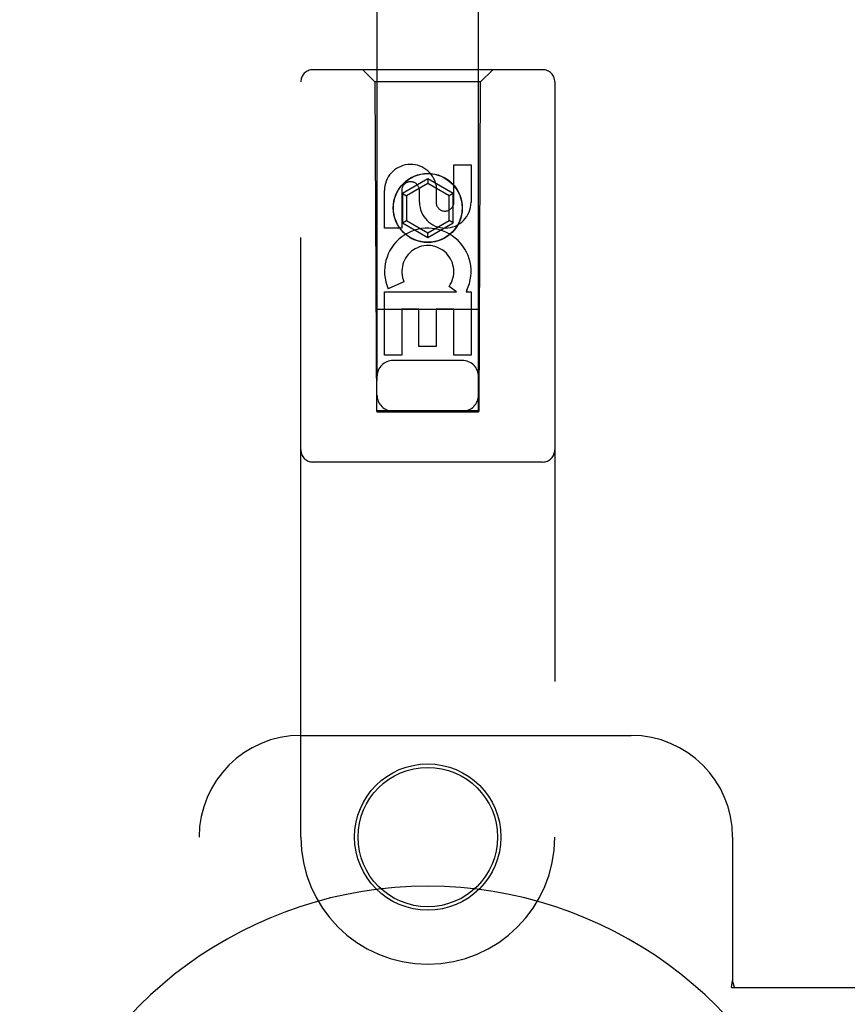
# Model space of a CAD drawing. Header units: inches. Extents: x 0 to 268, y 0 to 174.
# Tile 47 of 85: x 79.67 to 81.7, y 90.05 to 92.47. Entities that reach past the tile are written whole.
import ezdxf

# ---------------------------------------------------------------- set-up
doc = ezdxf.new("R2010")
doc.units = ezdxf.units.IN
doc.header["$LTSCALE"] = 14.749625
doc.header["$MEASUREMENT"] = 0
doc.linetypes.add('HIDDEN', pattern=[0.2, 0.1, -0.1])
doc.layers.add('LEFTHAND_DOOR_ASSEMBLY', color=7, linetype='CONTINUOUS')

msp = doc.modelspace()

# ---------------------------------------------------------------- linework, layer by layer
at = {"layer": 'LEFTHAND_DOOR_ASSEMBLY', "color": 8, "linetype": 'HIDDEN'}
for p, q in [((80.5445, 125.5092), (80.5445, 91.5074)), ((80.7945, 91.5074), (80.7945, 125.5092)), ((80.952, 92.3492), (80.387, 92.3492)), ((80.5395, 92.3192), (80.5095, 92.3492)), ((80.7995, 92.3192), (80.8295, 92.3492)), ((80.357, 90.4617), (80.357, 92.3192)), ((80.5395, 92.3192), (80.543, 91.5092)), ((80.7995, 92.3192), (80.5395, 92.3192)), ((80.796, 91.5092), (80.7995, 92.3192)), ((80.982, 92.3192), (80.982, 90.4617)), ((80.7336, 92.0233), (80.7336, 92.1157)), ((80.7336, 92.1157), (80.7761, 92.1157)), ((80.7761, 92.1157), (80.7761, 92.0233)), ((80.6695, 92.081), (80.607, 92.0449)), ((80.6695, 92.0695), (80.617, 92.0392)), ((80.6695, 92.081), (80.6695, 92.0695)), ((80.732, 92.0449), (80.6695, 92.081)), ((80.722, 92.0392), (80.6695, 92.0695)), ((80.6901, 92.0656), (80.6901, 92.0194)), ((80.5628, 91.9594), (80.5628, 92.0518)), ((80.6053, 92.0518), (80.6053, 91.9594)), ((80.607, 92.0449), (80.607, 91.9728)), ((80.607, 92.0449), (80.617, 92.0392)), ((80.617, 92.0392), (80.617, 91.9785)), ((80.6492, 92.0233), (80.6492, 92.0518)), ((80.732, 92.0449), (80.722, 92.0392)), ((80.722, 91.9785), (80.722, 92.0392)), ((80.732, 91.9728), (80.732, 92.0449)), ((80.607, 91.9728), (80.617, 91.9785)), ((80.607, 91.9728), (80.6695, 91.9367)), ((80.617, 91.9785), (80.6695, 91.9482)), ((80.6695, 91.9482), (80.722, 91.9785)), ((80.6695, 91.9367), (80.732, 91.9728)), ((80.732, 91.9728), (80.722, 91.9785)), ((80.6053, 91.9594), (80.5628, 91.9594)), ((80.6695, 91.9367), (80.6695, 91.9482)), ((80.6109, 91.8275), (80.5718, 91.8106)), ((80.5628, 91.647), (80.5628, 91.8031)), ((80.5628, 91.8031), (80.7404, 91.8031)), ((80.7404, 91.8031), (80.7219, 91.8161)), ((80.7656, 91.8066), (80.7638, 91.8031)), ((80.7638, 91.8031), (80.7761, 91.8031)), ((80.7761, 91.8031), (80.7761, 91.647)), ((80.7971, 91.7592), (80.5419, 91.7592)), ((80.6053, 91.7605), (80.6053, 91.647)), ((80.6477, 91.7605), (80.6053, 91.7605)), ((80.6477, 91.6683), (80.6477, 91.7605)), ((80.6902, 91.7605), (80.6902, 91.6683)), ((80.7336, 91.7605), (80.6902, 91.7605)), ((80.7336, 91.647), (80.7336, 91.7605)), ((80.6902, 91.6683), (80.6477, 91.6683)), ((80.6053, 91.647), (80.5628, 91.647)), ((80.7545, 91.6342), (80.5845, 91.6342)), ((80.7761, 91.647), (80.7336, 91.647)), ((80.543, 91.5092), (80.796, 91.5092)), ((80.5445, 91.5106), (80.7945, 91.5106)), ((80.5445, 91.5074), (80.7945, 91.5074)), ((80.952, 91.3842), (80.387, 91.3842)), ((80.357, 90.7117), (81.1695, 90.7117)), ((80.107, 88.2117), (80.107, 90.4617)), ((81.4195, 90.4617), (81.4195, 90.1085)), ((81.4165, 90.0917), (81.4195, 90.1085)), ((81.4239, 90.0917), (81.4195, 90.1085)), ((81.4165, 90.0917), (81.7374, 90.0917))]:
    msp.add_line(p, q, dxfattribs=at)
for centre, radius in [((80.6695, 92.0092), 0.085), ((80.6695, 92.0092), 0.0845), ((80.6695, 90.4617), 0.18), ((80.6695, 90.4617), 0.1715)]:
    msp.add_circle(centre, radius, dxfattribs=at)
for centre, radius, start, end in [((80.387, 92.3192), 0.03, 90, 180), ((80.952, 92.3192), 0.03, 0, 90), ((80.6272, 92.0519), 0.0644, 12.2995, 180.0775), ((80.6272, 92.0518), 0.0219, 359.9011, 180), ((80.7126, 92.0233), 0.0635, 180, 360), ((80.7117, 92.0233), 0.0219, 190.307, 360), ((80.6696, 91.8529), 0.1065, 334.2636, 203.4027), ((80.6696, 91.8529), 0.0639, 324.8895, 203.4026), ((80.5845, 91.5942), 0.04, 90, 180), ((80.7545, 91.5942), 0.04, 0, 90), ((80.5845, 91.5492), 0.04, 180, 270), ((80.7545, 91.5492), 0.04, 270, 360), ((80.387, 91.4142), 0.03, 180, 270), ((80.952, 91.4142), 0.03, 270, 360), ((80.357, 90.4617), 0.25, 90, 180), ((81.1695, 90.4617), 0.25, 0, 90), ((80.6695, 90.4617), 0.3125, 180, 360)]:
    msp.add_arc(centre, radius, start, end, dxfattribs=at)
at = {"layer": 'LEFTHAND_DOOR_ASSEMBLY', "color": 7, "linetype": 'Continuous'}
msp.add_arc((80.6695, 89.3367), 1.0039, 305.5066, 234.4934, dxfattribs=at)

doc.saveas('drawing.dxf')
